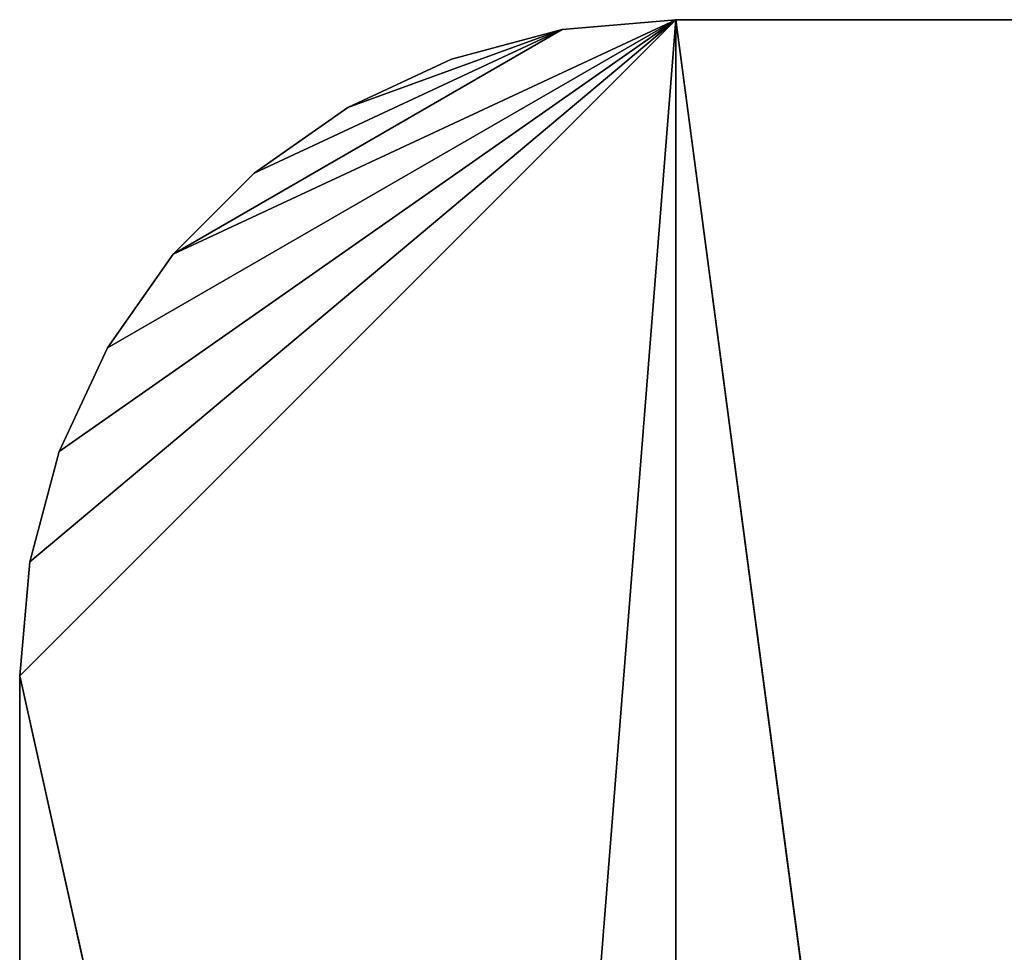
# Model space of a CAD drawing. Extents: x 0 to 46.2, y 0 to 30.
# Tile 40 of 164: x 0 to 1.5, y 20.4 to 21.8. Entities that reach past the tile are written whole.
import ezdxf

# ---------------------------------------------------------------- set-up
doc = ezdxf.new("R2010")
doc.units = 0
doc.header["$LTSCALE"] = 2.54
doc.layers.get('0').update_dxf_attribs({"color": 13, "linetype": 'CONTINUOUS'})

# ---------------------------------------------------------------- blocks, each defined once
blk = doc.blocks.new('TACA_KUCHENNA_BRESCIA_STL')
at = {"color": 0}
for p, q in [((1, 21.8, 3.9), (0, 20.8, 3.9)), ((1, 21.8, 3.9), (0, 20.8, 3.9)), ((0, 9.2, 3.8), (1, 21.8, 3.8)), ((0, 20.8, 3.8), (1, 21.8, 3.8)), ((0, 9.2, 3.8), (1, 21.8, 3.8)), ((0, 20.8, 3.8), (1, 21.8, 3.8)), ((1, 21.8, 3.9), (0.0152, 20.9736, 3.9)), ((1, 21.8, 3.9), (0.0152, 20.9736, 3.9)), ((0.0152, 20.9736, 3.8), (1, 21.8, 3.8)), ((0.0152, 20.9736, 3.8), (1, 21.8, 3.8)), ((1, 21.8, 3.9), (0.0603, 21.142, 3.9)), ((1, 21.8, 3.9), (0.0603, 21.142, 3.9)), ((0.0603, 21.142, 3.8), (1, 21.8, 3.8)), ((0.0603, 21.142, 3.8), (1, 21.8, 3.8)), ((0.134, 21.3, 3.9), (1, 21.8, 3.9)), ((0.134, 21.3, 3.9), (1, 21.8, 3.9)), ((0.134, 21.3, 3.8), (1, 21.8, 3.8)), ((0.134, 21.3, 3.8), (1, 21.8, 3.8)), ((0.234, 21.4428, 3.9), (1, 21.8, 3.9)), ((0.234, 21.4428, 3.9), (1, 21.8, 3.9)), ((0.234, 21.4428, 3.8), (1, 21.8, 3.8)), ((0.234, 21.4428, 3.8), (1, 21.8, 3.8)), ((1, 21.8, 3.9), (0.8264, 21.7848, 3.9)), ((0.8264, 21.7848, 3.8), (1, 21.8, 3.8)), ((0.8264, 21.7848, 3.8), (1, 21.8, 3.8)), ((0.8264, 21.7848, 3.8), (1, 21.8, 3.9)), ((0.8264, 21.7848, 3.8), (1, 21.8, 3.9)), ((1, 21.8, 3.9), (0.8264, 21.7848, 3.9)), ((1, 21.8, 3.9), (2.8, 21.8, 3.9)), ((2.8, 21.8, 3.9), (1, 21.8, 3.8)), ((1, 21.8, 3.8), (1, 21.8, 3.9)), ((2.8, 21.8, 3.9), (1, 21.8, 3.8)), ((2.8, 21.8, 3.8), (1, 21.8, 3.8)), ((1, 21.8, 3.9), (2.8, 21.8, 3.9)), ((1, 21.8, 3.9), (2.8, 8.2, 3.9)), ((1, 21.8, 3.9), (2.8, 8.2, 3.9)), ((2.8, 8.2, 3.8), (1, 21.8, 3.8)), ((2.8, 21.8, 3.8), (1, 21.8, 3.8)), ((2.8, 8.2, 3.8), (1, 21.8, 3.8)), ((1, 8.2, 3.8), (1, 21.8, 3.8)), ((1, 8.2, 3.8), (1, 21.8, 3.8)), ((1, 21.8, 3.8), (1, 21.8, 3.9)), ((0.234, 21.4428, 3.9), (0.8264, 21.7848, 3.9)), ((0.234, 21.4428, 3.9), (0.8264, 21.7848, 3.9)), ((0.234, 21.4428, 3.8), (0.8264, 21.7848, 3.8)), ((0.234, 21.4428, 3.8), (0.8264, 21.7848, 3.8)), ((0.3572, 21.566, 3.9), (0.8264, 21.7848, 3.9)), ((0.3572, 21.566, 3.9), (0.8264, 21.7848, 3.9)), ((0.3572, 21.566, 3.8), (0.8264, 21.7848, 3.8)), ((0.3572, 21.566, 3.8), (0.8264, 21.7848, 3.8)), ((0.5, 21.666, 3.9), (0.8264, 21.7848, 3.9)), ((0.5, 21.666, 3.9), (0.8264, 21.7848, 3.9)), ((0.8264, 21.7848, 3.8), (0.5, 21.666, 3.8)), ((0.8264, 21.7848, 3.8), (0.5, 21.666, 3.8)), ((0.8264, 21.7848, 3.9), (0.658, 21.7397, 3.9)), ((0.658, 21.7397, 3.8), (0.8264, 21.7848, 3.8)), ((0.658, 21.7397, 3.8), (0.8264, 21.7848, 3.8)), ((0.658, 21.7397, 3.8), (0.8264, 21.7848, 3.9)), ((0.658, 21.7397, 3.8), (0.8264, 21.7848, 3.9)), ((0.8264, 21.7848, 3.9), (0.658, 21.7397, 3.9)), ((0.8264, 21.7848, 3.8), (0.8264, 21.7848, 3.9)), ((0.8264, 21.7848, 3.8), (0.8264, 21.7848, 3.9)), ((0.658, 21.7397, 3.9), (0.5, 21.666, 3.9)), ((0.5, 21.666, 3.8), (0.658, 21.7397, 3.8)), ((0.5, 21.666, 3.8), (0.658, 21.7397, 3.8)), ((0.5, 21.666, 3.8), (0.658, 21.7397, 3.9)), ((0.5, 21.666, 3.8), (0.658, 21.7397, 3.9)), ((0.658, 21.7397, 3.9), (0.5, 21.666, 3.9)), ((0.658, 21.7397, 3.8), (0.658, 21.7397, 3.9)), ((0.658, 21.7397, 3.8), (0.658, 21.7397, 3.9)), ((0.5, 21.666, 3.9), (0.3572, 21.566, 3.9)), ((0.3572, 21.566, 3.8), (0.5, 21.666, 3.8)), ((0.3572, 21.566, 3.8), (0.5, 21.666, 3.8)), ((0.3572, 21.566, 3.8), (0.5, 21.666, 3.9)), ((0.3572, 21.566, 3.8), (0.5, 21.666, 3.9)), ((0.5, 21.666, 3.9), (0.3572, 21.566, 3.9)), ((0.5, 21.666, 3.8), (0.5, 21.666, 3.9)), ((0.5, 21.666, 3.8), (0.5, 21.666, 3.9)), ((0.3572, 21.566, 3.9), (0.234, 21.4428, 3.9)), ((0.234, 21.4428, 3.8), (0.3572, 21.566, 3.8)), ((0.234, 21.4428, 3.8), (0.3572, 21.566, 3.8)), ((0.234, 21.4428, 3.8), (0.3572, 21.566, 3.9)), ((0.234, 21.4428, 3.8), (0.3572, 21.566, 3.9)), ((0.3572, 21.566, 3.9), (0.234, 21.4428, 3.9)), ((0.3572, 21.566, 3.8), (0.3572, 21.566, 3.9)), ((0.3572, 21.566, 3.8), (0.3572, 21.566, 3.9)), ((0.234, 21.4428, 3.9), (0.134, 21.3, 3.9)), ((0.134, 21.3, 3.8), (0.234, 21.4428, 3.8)), ((0.134, 21.3, 3.8), (0.234, 21.4428, 3.8)), ((0.134, 21.3, 3.8), (0.234, 21.4428, 3.9)), ((0.134, 21.3, 3.8), (0.234, 21.4428, 3.9)), ((0.234, 21.4428, 3.9), (0.134, 21.3, 3.9)), ((0.234, 21.4428, 3.8), (0.234, 21.4428, 3.9)), ((0.234, 21.4428, 3.8), (0.234, 21.4428, 3.9)), ((0.134, 21.3, 3.9), (0.0603, 21.142, 3.9)), ((0.0603, 21.142, 3.8), (0.134, 21.3, 3.8)), ((0.0603, 21.142, 3.8), (0.134, 21.3, 3.8)), ((0.0603, 21.142, 3.8), (0.134, 21.3, 3.9)), ((0.0603, 21.142, 3.8), (0.134, 21.3, 3.9)), ((0.134, 21.3, 3.9), (0.0603, 21.142, 3.9)), ((0.134, 21.3, 3.8), (0.134, 21.3, 3.9)), ((0.134, 21.3, 3.8), (0.134, 21.3, 3.9)), ((0.0603, 21.142, 3.9), (0.0152, 20.9736, 3.9)), ((0.0152, 20.9736, 3.8), (0.0603, 21.142, 3.8)), ((0.0152, 20.9736, 3.8), (0.0603, 21.142, 3.8)), ((0.0152, 20.9736, 3.8), (0.0603, 21.142, 3.9)), ((0.0152, 20.9736, 3.8), (0.0603, 21.142, 3.9)), ((0.0603, 21.142, 3.9), (0.0152, 20.9736, 3.9)), ((0.0603, 21.142, 3.8), (0.0603, 21.142, 3.9)), ((0.0603, 21.142, 3.8), (0.0603, 21.142, 3.9)), ((0.0152, 20.9736, 3.9), (0, 20.8, 3.9)), ((0, 20.8, 3.8), (0.0152, 20.9736, 3.8)), ((0, 20.8, 3.8), (0.0152, 20.9736, 3.8)), ((0, 20.8, 3.8), (0.0152, 20.9736, 3.9)), ((0, 20.8, 3.8), (0.0152, 20.9736, 3.9)), ((0.0152, 20.9736, 3.9), (0, 20.8, 3.9)), ((0.0152, 20.9736, 3.8), (0.0152, 20.9736, 3.9)), ((0.0152, 20.9736, 3.8), (0.0152, 20.9736, 3.9)), ((2.8, 8.2, 3.9), (0, 20.8, 3.9)), ((0, 20.8, 3.9), (0, 9.2, 3.9)), ((2.8, 8.2, 3.9), (0, 20.8, 3.9)), ((0, 9.2, 3.8), (0, 20.8, 3.8)), ((0, 9.2, 3.8), (0, 20.8, 3.8)), ((0, 9.2, 3.8), (0, 20.8, 3.9)), ((0, 20.8, 3.9), (0, 20.8, 3.8)), ((0, 9.2, 3.8), (0, 20.8, 3.9)), ((0, 20.8, 3.9), (0, 9.2, 3.9)), ((0, 20.8, 3.9), (0, 20.8, 3.8))]:
    blk.add_line(p, q, dxfattribs=at)
mesh = blk.add_polyface(dxfattribs=at)
corners = [(2.8, 8.2, 3.9), (1, 21.8, 3.9), (0, 20.8, 3.9)]
mesh.append_faces([[corners[k] for k in face] for face in [(0, 1, 2)]], dxfattribs={"color": 0})
mesh = blk.add_polyface(dxfattribs=at)
corners = [(1, 21.8, 3.9), (0.0152, 20.9736, 3.9), (0, 20.8, 3.9)]
mesh.append_faces([[corners[k] for k in face] for face in [(0, 1, 2)]], dxfattribs={"color": 0})
mesh = blk.add_polyface(dxfattribs=at)
corners = [(1, 8.2, 3.8), (0, 9.2, 3.8), (1, 21.8, 3.8)]
mesh.append_faces([[corners[k] for k in face] for face in [(0, 1, 2)]], dxfattribs={"color": 0})
mesh = blk.add_polyface(dxfattribs=at)
corners = [(1, 21.8, 3.8), (0, 9.2, 3.8), (0, 20.8, 3.8)]
mesh.append_faces([[corners[k] for k in face] for face in [(0, 1, 2)]], dxfattribs={"color": 0})
mesh = blk.add_polyface(dxfattribs=at)
corners = [(1, 21.8, 3.8), (0, 20.8, 3.8), (0.0152, 20.9736, 3.8)]
mesh.append_faces([[corners[k] for k in face] for face in [(0, 1, 2)]], dxfattribs={"color": 0})
mesh = blk.add_polyface(dxfattribs=at)
corners = [(1, 21.8, 3.9), (0.0603, 21.142, 3.9), (0.0152, 20.9736, 3.9)]
mesh.append_faces([[corners[k] for k in face] for face in [(0, 1, 2)]], dxfattribs={"color": 0})
mesh = blk.add_polyface(dxfattribs=at)
corners = [(1, 21.8, 3.8), (0.0152, 20.9736, 3.8), (0.0603, 21.142, 3.8)]
mesh.append_faces([[corners[k] for k in face] for face in [(0, 1, 2)]], dxfattribs={"color": 0})
mesh = blk.add_polyface(dxfattribs=at)
corners = [(1, 21.8, 3.9), (0.134, 21.3, 3.9), (0.0603, 21.142, 3.9)]
mesh.append_faces([[corners[k] for k in face] for face in [(0, 1, 2)]], dxfattribs={"color": 0})
mesh = blk.add_polyface(dxfattribs=at)
corners = [(1, 21.8, 3.8), (0.0603, 21.142, 3.8), (0.134, 21.3, 3.8)]
mesh.append_faces([[corners[k] for k in face] for face in [(0, 1, 2)]], dxfattribs={"color": 0})
mesh = blk.add_polyface(dxfattribs=at)
corners = [(1, 21.8, 3.9), (0.234, 21.4428, 3.9), (0.134, 21.3, 3.9)]
mesh.append_faces([[corners[k] for k in face] for face in [(0, 1, 2)]], dxfattribs={"color": 0})
mesh = blk.add_polyface(dxfattribs=at)
corners = [(1, 21.8, 3.8), (0.134, 21.3, 3.8), (0.234, 21.4428, 3.8)]
mesh.append_faces([[corners[k] for k in face] for face in [(0, 1, 2)]], dxfattribs={"color": 0})
mesh = blk.add_polyface(dxfattribs=at)
corners = [(1, 21.8, 3.9), (0.8264, 21.7848, 3.9), (0.234, 21.4428, 3.9)]
mesh.append_faces([[corners[k] for k in face] for face in [(0, 1, 2)]], dxfattribs={"color": 0})
mesh = blk.add_polyface(dxfattribs=at)
corners = [(1, 21.8, 3.8), (0.234, 21.4428, 3.8), (0.8264, 21.7848, 3.8)]
mesh.append_faces([[corners[k] for k in face] for face in [(0, 1, 2)]], dxfattribs={"color": 0})
mesh = blk.add_polyface(dxfattribs=at)
corners = [(1, 21.8, 3.9), (1, 21.8, 3.8), (0.8264, 21.7848, 3.8)]
mesh.append_faces([[corners[k] for k in face] for face in [(0, 1, 2)]], dxfattribs={"color": 0})
mesh = blk.add_polyface(dxfattribs=at)
corners = [(1, 21.8, 3.9), (0.8264, 21.7848, 3.8), (0.8264, 21.7848, 3.9)]
mesh.append_faces([[corners[k] for k in face] for face in [(0, 1, 2)]], dxfattribs={"color": 0})
mesh = blk.add_polyface(dxfattribs=at)
corners = [(2.8, 21.8, 3.9), (1, 21.8, 3.8), (1, 21.8, 3.9)]
mesh.append_faces([[corners[k] for k in face] for face in [(0, 1, 2)]], dxfattribs={"color": 0})
mesh = blk.add_polyface(dxfattribs=at)
corners = [(2.8, 21.8, 3.9), (2.8, 21.8, 3.8), (1, 21.8, 3.8)]
mesh.append_faces([[corners[k] for k in face] for face in [(0, 1, 2)]], dxfattribs={"color": 0})
mesh = blk.add_polyface(dxfattribs=at)
corners = [(2.8, 21.8, 3.9), (1, 21.8, 3.9), (2.8, 8.2, 3.9)]
mesh.append_faces([[corners[k] for k in face] for face in [(0, 1, 2)]], dxfattribs={"color": 0})
mesh = blk.add_polyface(dxfattribs=at)
corners = [(2.8, 8.2, 3.8), (1, 21.8, 3.8), (2.8, 21.8, 3.8)]
mesh.append_faces([[corners[k] for k in face] for face in [(0, 1, 2)]], dxfattribs={"color": 0})
mesh = blk.add_polyface(dxfattribs=at)
corners = [(2.8, 8.2, 3.8), (1, 8.2, 3.8), (1, 21.8, 3.8)]
mesh.append_faces([[corners[k] for k in face] for face in [(0, 1, 2)]], dxfattribs={"color": 0})
mesh = blk.add_polyface(dxfattribs=at)
corners = [(0.8264, 21.7848, 3.9), (0.3572, 21.566, 3.9), (0.234, 21.4428, 3.9)]
mesh.append_faces([[corners[k] for k in face] for face in [(0, 1, 2)]], dxfattribs={"color": 0})
mesh = blk.add_polyface(dxfattribs=at)
corners = [(0.8264, 21.7848, 3.8), (0.234, 21.4428, 3.8), (0.3572, 21.566, 3.8)]
mesh.append_faces([[corners[k] for k in face] for face in [(0, 1, 2)]], dxfattribs={"color": 0})
mesh = blk.add_polyface(dxfattribs=at)
corners = [(0.8264, 21.7848, 3.9), (0.5, 21.666, 3.9), (0.3572, 21.566, 3.9)]
mesh.append_faces([[corners[k] for k in face] for face in [(0, 1, 2)]], dxfattribs={"color": 0})
mesh = blk.add_polyface(dxfattribs=at)
corners = [(0.8264, 21.7848, 3.8), (0.3572, 21.566, 3.8), (0.5, 21.666, 3.8)]
mesh.append_faces([[corners[k] for k in face] for face in [(0, 1, 2)]], dxfattribs={"color": 0})
mesh = blk.add_polyface(dxfattribs=at)
corners = [(0.8264, 21.7848, 3.9), (0.658, 21.7397, 3.9), (0.5, 21.666, 3.9)]
mesh.append_faces([[corners[k] for k in face] for face in [(0, 1, 2)]], dxfattribs={"color": 0})
mesh = blk.add_polyface(dxfattribs=at)
corners = [(0.8264, 21.7848, 3.8), (0.5, 21.666, 3.8), (0.658, 21.7397, 3.8)]
mesh.append_faces([[corners[k] for k in face] for face in [(0, 1, 2)]], dxfattribs={"color": 0})
mesh = blk.add_polyface(dxfattribs=at)
corners = [(0.8264, 21.7848, 3.9), (0.8264, 21.7848, 3.8), (0.658, 21.7397, 3.8)]
mesh.append_faces([[corners[k] for k in face] for face in [(0, 1, 2)]], dxfattribs={"color": 0})
mesh = blk.add_polyface(dxfattribs=at)
corners = [(0.8264, 21.7848, 3.9), (0.658, 21.7397, 3.8), (0.658, 21.7397, 3.9)]
mesh.append_faces([[corners[k] for k in face] for face in [(0, 1, 2)]], dxfattribs={"color": 0})
mesh = blk.add_polyface(dxfattribs=at)
corners = [(0.658, 21.7397, 3.9), (0.658, 21.7397, 3.8), (0.5, 21.666, 3.8)]
mesh.append_faces([[corners[k] for k in face] for face in [(0, 1, 2)]], dxfattribs={"color": 0})
mesh = blk.add_polyface(dxfattribs=at)
corners = [(0.658, 21.7397, 3.9), (0.5, 21.666, 3.8), (0.5, 21.666, 3.9)]
mesh.append_faces([[corners[k] for k in face] for face in [(0, 1, 2)]], dxfattribs={"color": 0})
mesh = blk.add_polyface(dxfattribs=at)
corners = [(0.5, 21.666, 3.9), (0.5, 21.666, 3.8), (0.3572, 21.566, 3.8)]
mesh.append_faces([[corners[k] for k in face] for face in [(0, 1, 2)]], dxfattribs={"color": 0})
mesh = blk.add_polyface(dxfattribs=at)
corners = [(0.5, 21.666, 3.9), (0.3572, 21.566, 3.8), (0.3572, 21.566, 3.9)]
mesh.append_faces([[corners[k] for k in face] for face in [(0, 1, 2)]], dxfattribs={"color": 0})
mesh = blk.add_polyface(dxfattribs=at)
corners = [(0.3572, 21.566, 3.9), (0.3572, 21.566, 3.8), (0.234, 21.4428, 3.8)]
mesh.append_faces([[corners[k] for k in face] for face in [(0, 1, 2)]], dxfattribs={"color": 0})
mesh = blk.add_polyface(dxfattribs=at)
corners = [(0.3572, 21.566, 3.9), (0.234, 21.4428, 3.8), (0.234, 21.4428, 3.9)]
mesh.append_faces([[corners[k] for k in face] for face in [(0, 1, 2)]], dxfattribs={"color": 0})
mesh = blk.add_polyface(dxfattribs=at)
corners = [(0.234, 21.4428, 3.8), (0.134, 21.3, 3.8), (0.234, 21.4428, 3.9)]
mesh.append_faces([[corners[k] for k in face] for face in [(0, 1, 2)]], dxfattribs={"color": 0})
mesh = blk.add_polyface(dxfattribs=at)
corners = [(0.234, 21.4428, 3.9), (0.134, 21.3, 3.8), (0.134, 21.3, 3.9)]
mesh.append_faces([[corners[k] for k in face] for face in [(0, 1, 2)]], dxfattribs={"color": 0})
mesh = blk.add_polyface(dxfattribs=at)
corners = [(0.134, 21.3, 3.8), (0.0603, 21.142, 3.8), (0.134, 21.3, 3.9)]
mesh.append_faces([[corners[k] for k in face] for face in [(0, 1, 2)]], dxfattribs={"color": 0})
mesh = blk.add_polyface(dxfattribs=at)
corners = [(0.134, 21.3, 3.9), (0.0603, 21.142, 3.8), (0.0603, 21.142, 3.9)]
mesh.append_faces([[corners[k] for k in face] for face in [(0, 1, 2)]], dxfattribs={"color": 0})
mesh = blk.add_polyface(dxfattribs=at)
corners = [(0.0603, 21.142, 3.8), (0.0152, 20.9736, 3.8), (0.0603, 21.142, 3.9)]
mesh.append_faces([[corners[k] for k in face] for face in [(0, 1, 2)]], dxfattribs={"color": 0})
mesh = blk.add_polyface(dxfattribs=at)
corners = [(0.0603, 21.142, 3.9), (0.0152, 20.9736, 3.8), (0.0152, 20.9736, 3.9)]
mesh.append_faces([[corners[k] for k in face] for face in [(0, 1, 2)]], dxfattribs={"color": 0})
mesh = blk.add_polyface(dxfattribs=at)
corners = [(0.0152, 20.9736, 3.8), (0, 20.8, 3.8), (0.0152, 20.9736, 3.9)]
mesh.append_faces([[corners[k] for k in face] for face in [(0, 1, 2)]], dxfattribs={"color": 0})
mesh = blk.add_polyface(dxfattribs=at)
corners = [(0.0152, 20.9736, 3.9), (0, 20.8, 3.8), (0, 20.8, 3.9)]
mesh.append_faces([[corners[k] for k in face] for face in [(0, 1, 2)]], dxfattribs={"color": 0})
mesh = blk.add_polyface(dxfattribs=at)
corners = [(2.8, 8.2, 3.9), (0, 20.8, 3.9), (0, 9.2, 3.9)]
mesh.append_faces([[corners[k] for k in face] for face in [(0, 1, 2)]], dxfattribs={"color": 0})
mesh = blk.add_polyface(dxfattribs=at)
corners = [(0, 20.8, 3.8), (0, 9.2, 3.8), (0, 20.8, 3.9)]
mesh.append_faces([[corners[k] for k in face] for face in [(0, 1, 2)]], dxfattribs={"color": 0})
mesh = blk.add_polyface(dxfattribs=at)
corners = [(0, 20.8, 3.9), (0, 9.2, 3.8), (0, 9.2, 3.9)]
mesh.append_faces([[corners[k] for k in face] for face in [(0, 1, 2)]], dxfattribs={"color": 0})

msp = doc.modelspace()

# ---------------------------------------------------------------- block references
at = {"color": 0}
msp.add_blockref('TACA_KUCHENNA_BRESCIA_STL', (0, 0), dxfattribs=at)

doc.saveas('drawing.dxf')
